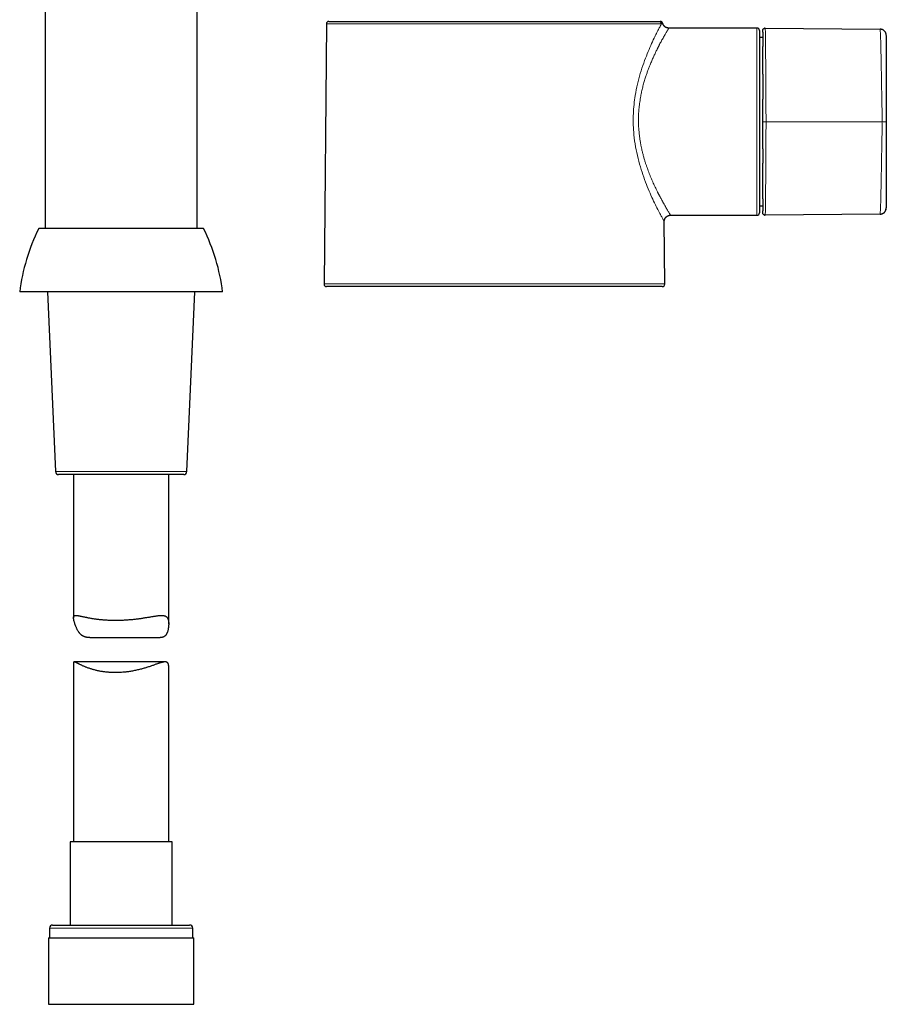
# Model space of a CAD drawing. Header units: millimetres. Extents: x 8 to 961, y 12 to 886.
# Tile 53 of 59: x 662 to 798, y 534 to 689. Entities that reach past the tile are written whole.
import ezdxf

# ---------------------------------------------------------------- set-up
doc = ezdxf.new("R2010")
doc.units = ezdxf.units.MM

msp = doc.modelspace()

# ---------------------------------------------------------------- linework, layer by layer
at = {"color": 7, "linetype": 'Continuous', "lineweight": 30}
for p, q in [((689.79, 656.44), (689.79, 833.59)), ((665.79, 696.44), (665.79, 656.44)), ((710.16, 688.7), (709.8, 647.7)), ((710.56, 689.09), (762.58, 689.09)), ((778.06, 688.04), (764.16, 688.04)), ((779.36, 688.04), (779.36, 688.02)), ((779.36, 688.04), (797.47, 687.88)), ((778.46, 687.64), (778.46, 658.94)), ((778.96, 686.54), (778.46, 686.54)), ((778.46, 660.04), (778.96, 660.04)), ((764.43, 658.54), (778.06, 658.54)), ((797.47, 658.7), (779.36, 658.55)), ((779.36, 658.57), (779.36, 658.55)), ((779.36, 658.55), (779.36, 658.57)), ((797.47, 658.7), (797.47, 658.73)), ((797.47, 658.7), (797.52, 658.71)), ((798.39, 659.35), (798.46, 659.7)), ((763.52, 647.7), (763.43, 657.53)), ((671.97, 656.44), (664.79, 656.44)), ((690.78, 656.44), (671.97, 656.44)), ((670.62, 646.44), (661.79, 646.44)), ((666.19, 646.44), (667.42, 618.12)), ((693.79, 646.44), (670.62, 646.44)), ((688.16, 618.12), (689.39, 646.44)), ((736.66, 647.29), (710.2, 647.29)), ((763.12, 647.29), (736.66, 647.29)), ((676.62, 617.64), (667.92, 617.64)), ((670.29, 617.64), (670.29, 595.09)), ((687.66, 617.64), (676.62, 617.64)), ((685.29, 594.11), (685.29, 617.64)), ((672.83, 591.96), (683.93, 591.96)), ((670.29, 588.02), (670.29, 559.76)), ((684.72, 588.12), (670.38, 588.12)), ((685.29, 559.76), (685.29, 587.36)), ((669.74, 559.76), (669.74, 546.64)), ((676.84, 559.76), (669.74, 559.76)), ((685.84, 559.76), (676.84, 559.76)), ((685.84, 546.64), (685.84, 559.76)), ((666.99, 546.64), (676.51, 546.64)), ((676.51, 546.64), (688.59, 546.64)), ((666.49, 546.14), (666.49, 544.64)), ((689.09, 544.64), (689.09, 546.14)), ((666.31, 544.64), (666.31, 534.14)), ((666.31, 544.64), (676.43, 544.64)), ((676.43, 544.64), (689.26, 544.64)), ((689.26, 534.14), (689.26, 544.64)), ((666.31, 534.14), (676.43, 534.14)), ((676.43, 534.14), (689.26, 534.14))]:
    msp.add_line(p, q, dxfattribs=at)
at = {"color": 252, "linetype": 'Continuous', "lineweight": 0}
for p, q in [((762.98, 688.7), (710.16, 688.7)), ((778.06, 658.54), (778.06, 688.04)), ((709.8, 647.7), (763.52, 647.7)), ((667.42, 618.12), (676.56, 618.12)), ((676.56, 618.12), (688.16, 618.12)), ((676.45, 546.14), (666.49, 546.14)), ((689.09, 546.14), (676.45, 546.14))]:
    msp.add_line(p, q, dxfattribs=at)
at = {"color": 7, "linetype": 'Continuous', "lineweight": 30}
for centre, radius, start, end in [((710.56, 688.69), 0.4, 90, 179.5), ((778.06, 687.64), 0.4, 0, 90), ((778.06, 658.94), 0.4, 270, 0), ((691.95, 642.83), 30.37, 153.374, 173.1696), ((663.63, 642.83), 30.37, 6.8304, 26.626), ((710.2, 647.69), 0.4, 179.5, 270), ((763.12, 647.69), 0.4, 270, 0.5), ((667.92, 618.14), 0.5, 182.4813, 270), ((687.66, 618.14), 0.5, 270, 357.5187), ((666.99, 546.14), 0.5, 90, 180), ((688.59, 546.14), 0.5, 0, 90)]:
    msp.add_arc(centre, radius, start, end, dxfattribs=at)
at = {"color": 252, "linetype": 'Continuous', "lineweight": 0}
for centre, radius, start, end in [((762.58, 688.69), 0.399, 0.2977, 89.8009), ((798.82, 966.95), 293.66, 269.8048, 269.93)]:
    msp.add_arc(centre, radius, start, end, dxfattribs=at)
for points, knots in [([(763.43, 657.53), (763.43, 657.55), (763.41, 657.57), (763.29, 657.79), (763.1, 658.14), (762.82, 658.67), (762.42, 659.43), (761.91, 660.45), (761.35, 661.65), (760.77, 663.02), (760.19, 664.52), (759.66, 666.17), (759.18, 667.93), (758.82, 669.77), (758.61, 671.51), (758.54, 673.11), (758.55, 674.56), (758.66, 676.01), (758.87, 677.57), (759.2, 679.22), (759.66, 680.94), (760.19, 682.54), (760.76, 684.02), (761.32, 685.33), (761.81, 686.39), (762.21, 687.22), (762.53, 687.85), (762.8, 688.35), (762.92, 688.58), (762.98, 688.7)], [0, 0, 0, 0, 0.030643, 0.061495, 0.092613, 0.124281, 0.165303, 0.206636, 0.248808, 0.290858, 0.332401, 0.373954, 0.417023, 0.458619, 0.499468, 0.530737, 0.5618, 0.59302, 0.624755, 0.665592, 0.70701, 0.749629, 0.791432, 0.833085, 0.875101, 0.907111, 0.938427, 0.969303, 1, 1, 1, 1]), ([(764.16, 688.04), (764.16, 688.04), (764.16, 688.05), (764.15, 688.02), (764.11, 687.96), (764.04, 687.85), (763.97, 687.74), (763.92, 687.64), (763.9, 687.6), (763.87, 687.55), (763.84, 687.5), (763.81, 687.45), (763.78, 687.4), (763.72, 687.3), (763.63, 687.14), (763.49, 686.9), (763.33, 686.63), (763.17, 686.34), (763.01, 686.04), (762.85, 685.75), (762.72, 685.51), (762.63, 685.32), (762.57, 685.2), (762.51, 685.08), (762.44, 684.96), (762.38, 684.83), (762.32, 684.7), (762.19, 684.44), (762, 684.04), (761.74, 683.48), (761.48, 682.89), (761.27, 682.4), (761.11, 682.02), (761.01, 681.77), (760.92, 681.51), (760.82, 681.25), (760.72, 680.98), (760.63, 680.71), (760.54, 680.44), (760.41, 680.02), (760.23, 679.46), (760.04, 678.74), (759.87, 678.03), (759.75, 677.4), (759.65, 676.85), (759.58, 676.39), (759.52, 675.93), (759.47, 675.49), (759.43, 675.04), (759.39, 674.52), (759.37, 673.89), (759.37, 673.18), (759.4, 672.45), (759.45, 671.78), (759.51, 671.17), (759.58, 670.62), (759.65, 670.18), (759.71, 669.85), (759.75, 669.64), (759.79, 669.42), (759.83, 669.2), (759.88, 668.99), (759.95, 668.67), (760.06, 668.24), (760.2, 667.7), (760.33, 667.26), (760.43, 666.93), (760.51, 666.71), (760.58, 666.48), (760.65, 666.27), (760.72, 666.08), (760.81, 665.84), (760.92, 665.53), (761.07, 665.13), (761.24, 664.7), (761.43, 664.25), (761.56, 663.95), (761.63, 663.8)], [0, 0, 0, 0, 0.003064, 0.024399, 0.045882, 0.070141, 0.094634, 0.100168, 0.105716, 0.111277, 0.116851, 0.12244, 0.128043, 0.133661, 0.151922, 0.171145, 0.191339, 0.21251, 0.228959, 0.245959, 0.263511, 0.269546, 0.275645, 0.281806, 0.28803, 0.294318, 0.300668, 0.307082, 0.331345, 0.35564, 0.379966, 0.404269, 0.413789, 0.423307, 0.432823, 0.442338, 0.45185, 0.461362, 0.470873, 0.480383, 0.504459, 0.527796, 0.550407, 0.572306, 0.586518, 0.600425, 0.614032, 0.627345, 0.640369, 0.653112, 0.673787, 0.694683, 0.715826, 0.737244, 0.753431, 0.769796, 0.786349, 0.792905, 0.799493, 0.806112, 0.812763, 0.819447, 0.826165, 0.842784, 0.860198, 0.878413, 0.88579, 0.893291, 0.900917, 0.908668, 0.91536, 0.920927, 0.933899, 0.948292, 0.964106, 0.981342, 1, 1, 1, 1]), ([(763.19, 688.79), (763.19, 688.79), (763.17, 688.79), (763.09, 688.75), (763.02, 688.72), (762.98, 688.7)], [0, 0, 0, 0, 0.334848, 0.668774, 1, 1, 1, 1]), ([(779.36, 688.02), (779.37, 687.99), (779.37, 687.95), (779.38, 687.57), (779.4, 686.95), (779.41, 686.09), (779.42, 685.01), (779.43, 683.73), (779.44, 682.27), (779.45, 680.66), (779.46, 678.93), (779.47, 677.1), (779.48, 675.21), (779.49, 673.93), (779.49, 673.29)], [0, 0, 0, 0, 0.069287, 0.154071, 0.238803, 0.323485, 0.408124, 0.492688, 0.577167, 0.661613, 0.746113, 0.83069, 0.915335, 1, 1, 1, 1]), ([(797.82, 673.29), (797.81, 673.75), (797.79, 674.65), (797.77, 676.01), (797.74, 677.36), (797.72, 678.72), (797.69, 680.07), (797.67, 681.42), (797.65, 682.69), (797.62, 683.83), (797.6, 684.83), (797.58, 685.72), (797.56, 686.49), (797.53, 687.1), (797.51, 687.54), (797.49, 687.81), (797.48, 687.84), (797.47, 687.86)], [0, 0, 0, 0, 0.072731, 0.145465, 0.218157, 0.290758, 0.363237, 0.435575, 0.507876, 0.571308, 0.634801, 0.698312, 0.761825, 0.825433, 0.889193, 0.953046, 1, 1, 1, 1]), ([(779.49, 673.29), (779.48, 673.29), (779.45, 673.29), (779.41, 673.29), (779.36, 673.29), (779.32, 673.29), (779.27, 673.29), (779.22, 673.29), (779.17, 673.29), (779.13, 673.29), (779.09, 673.29), (779.05, 673.29), (779.02, 673.29), (779, 673.29), (778.98, 673.29), (778.97, 673.29), (778.96, 673.29), (778.96, 673.29), (778.96, 673.29)], [0, 0, 0, 0, 0.054819, 0.112365, 0.172473, 0.234896, 0.299305, 0.365287, 0.432361, 0.499995, 0.567629, 0.634704, 0.700687, 0.765097, 0.827522, 0.887632, 0.945179, 1, 1, 1, 1]), ([(779.49, 673.29), (779.49, 672.65), (779.48, 671.37), (779.47, 669.48), (779.46, 667.66), (779.45, 665.93), (779.44, 664.32), (779.43, 662.86), (779.42, 661.58), (779.41, 660.5), (779.4, 659.64), (779.38, 659.02), (779.37, 658.64), (779.37, 658.59), (779.36, 658.57)], [0, 0, 0, 0, 0.0846811, 0.1693415, 0.2539344, 0.3384496, 0.4229116, 0.5074059, 0.5919853, 0.6766399, 0.7613384, 0.8460855, 0.930885, 1, 1, 1, 1]), ([(779.49, 673.29), (780.64, 673.29), (782.93, 673.29), (786.36, 673.29), (789.53, 673.29), (792.46, 673.29), (795.14, 673.29), (796.93, 673.29), (797.82, 673.29)], [0, 0, 0, 0, 0.186666, 0.373333, 0.56, 0.706666, 0.853333, 1, 1, 1, 1]), ([(797.47, 658.73), (797.48, 658.74), (797.49, 658.78), (797.51, 659.05), (797.53, 659.49), (797.56, 660.1), (797.58, 660.86), (797.6, 661.76), (797.62, 662.76), (797.65, 663.9), (797.67, 665.16), (797.69, 666.51), (797.72, 667.87), (797.74, 669.22), (797.77, 670.58), (797.79, 671.94), (797.81, 672.84), (797.82, 673.29)], [0, 0, 0, 0, 0.046916, 0.110772, 0.174534, 0.238145, 0.30166, 0.365174, 0.428669, 0.492104, 0.564408, 0.636748, 0.709231, 0.781834, 0.854529, 0.927266, 1, 1, 1, 1]), ([(761.63, 663.8), (761.69, 663.67), (761.79, 663.43), (761.95, 663.1), (762.09, 662.8), (762.21, 662.54), (762.31, 662.34), (762.39, 662.18), (762.45, 662.07), (762.5, 661.96), (762.56, 661.86), (762.62, 661.73), (762.72, 661.54), (762.85, 661.3), (763, 661.02), (763.11, 660.82), (763.19, 660.68), (763.24, 660.59), (763.29, 660.5), (763.33, 660.42), (763.38, 660.34), (763.48, 660.16), (763.62, 659.91), (763.79, 659.61), (763.95, 659.35), (764.07, 659.15), (764.15, 659), (764.22, 658.89), (764.28, 658.79), (764.33, 658.71), (764.37, 658.65), (764.4, 658.59), (764.43, 658.55), (764.43, 658.55), (764.43, 658.55)], [0, 0, 0, 0, 0.039646, 0.076014, 0.109105, 0.138918, 0.165453, 0.181052, 0.195245, 0.208033, 0.219417, 0.234433, 0.2547, 0.294159, 0.332189, 0.368794, 0.382785, 0.396557, 0.410109, 0.423443, 0.436558, 0.449454, 0.50965, 0.568596, 0.626322, 0.682862, 0.719916, 0.756467, 0.792529, 0.828113, 0.86323, 0.897893, 0.953869, 1, 1, 1, 1])]:
    msp.add_open_spline(points, degree=3, knots=knots, dxfattribs=at)
at = {"color": 7, "linetype": 'Continuous', "lineweight": 30}
for points, knots in [([(762.58, 689.09), (762.6, 689.09), (762.64, 689.09), (762.69, 689.09), (762.73, 689.09), (762.77, 689.09), (762.79, 689.09), (762.81, 689.09), (762.8, 689.09), (762.8, 689.09)], [0, 0, 0, 0, 0.160064, 0.320129, 0.480151, 0.640115, 0.800042, 0.959996, 1, 1, 1, 1]), ([(763.19, 688.79), (763.19, 688.81), (763.18, 688.84), (763.16, 688.88), (763.14, 688.92), (763.11, 688.95), (763.09, 688.98), (763.06, 689), (763.03, 689.02), (762.99, 689.05), (762.94, 689.07), (762.88, 689.09), (762.83, 689.09), (762.8, 689.09)], [0, 0, 0, 0, 0.094382, 0.181978, 0.26147, 0.331867, 0.410426, 0.473532, 0.536376, 0.634076, 0.73621, 0.85763, 1, 1, 1, 1]), ([(764.16, 688.04), (764.12, 688.04), (764.04, 688.05), (763.93, 688.07), (763.83, 688.1), (763.75, 688.13), (763.68, 688.16), (763.63, 688.19), (763.59, 688.22), (763.55, 688.25), (763.51, 688.28), (763.46, 688.33), (763.4, 688.39), (763.35, 688.46), (763.29, 688.55), (763.24, 688.65), (763.21, 688.73), (763.19, 688.78), (763.19, 688.79)], [0, 0, 0, 0, 0.090676, 0.176282, 0.255512, 0.327298, 0.378819, 0.424743, 0.464849, 0.498986, 0.533227, 0.584815, 0.646089, 0.716804, 0.796491, 0.884393, 0.979427, 1, 1, 1, 1]), ([(778.96, 687.64), (778.96, 687.69), (778.97, 687.77), (779.02, 687.86), (779.08, 687.93), (779.14, 687.98), (779.2, 688.01), (779.24, 688.02), (779.25, 688.02)], [0, 0, 0, 0, 0.290013, 0.446263, 0.60587, 0.765476, 0.921727, 1, 1, 1, 1]), ([(779.36, 688.03), (779.35, 688.04), (779.31, 688.04), (779.27, 688.03), (779.25, 688.03)], [0, 0, 0, 0, 0.499132, 1, 1, 1, 1]), ([(798.46, 686.93), (798.46, 686.93), (798.46, 686.95), (798.46, 686.97), (798.45, 686.99), (798.45, 687.01), (798.45, 687.03), (798.45, 687.04), (798.44, 687.07), (798.43, 687.11), (798.42, 687.16), (798.4, 687.21), (798.38, 687.28), (798.35, 687.33), (798.32, 687.38), (798.29, 687.43), (798.26, 687.48), (798.22, 687.53), (798.17, 687.58), (798.1, 687.64), (798.03, 687.7), (797.94, 687.75), (797.84, 687.8), (797.72, 687.84), (797.6, 687.87), (797.51, 687.87), (797.47, 687.87)], [0, 0, 0, 0, 0.052356, 0.095984, 0.131075, 0.152049, 0.168849, 0.182261, 0.193851, 0.216566, 0.247124, 0.284979, 0.324154, 0.363321, 0.395888, 0.428327, 0.460875, 0.498198, 0.541922, 0.591947, 0.64805, 0.709855, 0.776801, 0.84813, 0.922895, 1, 1, 1, 1]), ([(778.96, 687.42), (778.96, 687.42), (778.96, 687.46), (778.96, 687.51), (778.96, 687.57), (778.96, 687.61), (778.96, 687.63), (778.96, 687.64), (778.96, 687.64)], [0, 0, 0, 0, 0.023763, 0.221364, 0.415638, 0.610142, 0.804915, 1, 1, 1, 1]), ([(778.96, 687.42), (778.96, 687.42), (778.96, 687.4), (778.96, 687.36), (778.96, 687.29), (778.96, 687.22), (778.96, 687.15), (778.96, 687.08), (778.96, 687.01), (778.96, 686.95), (778.96, 686.88), (778.96, 686.82), (778.96, 686.76), (778.96, 686.7), (778.96, 686.6), (778.96, 686.45), (778.96, 686.26), (778.96, 686.07), (778.96, 685.87), (778.96, 685.66), (778.96, 685.44), (778.96, 685.27), (778.96, 685.17), (778.96, 685.16)], [0, 0, 0, 0, 0.005478, 0.060708, 0.113242, 0.163078, 0.210216, 0.254654, 0.292708, 0.32853, 0.36212, 0.393477, 0.422639, 0.451126, 0.479731, 0.55899, 0.639126, 0.707806, 0.777113, 0.847043, 0.917441, 0.987858, 1, 1, 1, 1]), ([(798.46, 686.88), (798.46, 686.88), (798.46, 686.88), (798.46, 686.86), (798.46, 686.82), (798.46, 686.77), (798.46, 686.71), (798.46, 686.63), (798.46, 686.54), (798.46, 686.44), (798.46, 686.32), (798.46, 686.19), (798.46, 686.04), (798.46, 685.88), (798.46, 685.71), (798.46, 685.53), (798.46, 685.33), (798.46, 685.13), (798.46, 684.92), (798.46, 684.7), (798.46, 684.47), (798.46, 684.23), (798.46, 683.99), (798.46, 683.73), (798.46, 683.46), (798.46, 683.18), (798.46, 682.89), (798.46, 682.59), (798.46, 682.29), (798.46, 682.01), (798.46, 681.74), (798.46, 681.5), (798.46, 681.25), (798.46, 680.99), (798.46, 680.74), (798.46, 680.44), (798.46, 680.09), (798.46, 679.68), (798.46, 679.18), (798.46, 678.57), (798.46, 677.85), (798.46, 676.94), (798.46, 675.85), (798.46, 674.57), (798.46, 673.72), (798.46, 673.29)], [0, 0, 0, 0, 0.017644, 0.035267, 0.052873, 0.070462, 0.088035, 0.105591, 0.123131, 0.140652, 0.158987, 0.1773, 0.195589, 0.213855, 0.2321, 0.250325, 0.26773, 0.285165, 0.302629, 0.320115, 0.33762, 0.355137, 0.37266, 0.390182, 0.408531, 0.426866, 0.445181, 0.463471, 0.481734, 0.499969, 0.514499, 0.529018, 0.543551, 0.558111, 0.572704, 0.587328, 0.61035, 0.633383, 0.656409, 0.697522, 0.738634, 0.779746, 0.853161, 0.926578, 1, 1, 1, 1]), ([(778.96, 680.79), (778.96, 680.81), (778.96, 680.95), (778.96, 681.21), (778.96, 681.58), (778.96, 681.94), (778.96, 682.29), (778.96, 682.64), (778.96, 682.99), (778.96, 683.35), (778.96, 683.69), (778.96, 684.02), (778.96, 684.33), (778.96, 684.61), (778.96, 684.88), (778.96, 685.06), (778.96, 685.15), (778.96, 685.15)], [0, 0, 0, 0, 0.0088695, 0.0818203, 0.1547387, 0.2276296, 0.3004994, 0.3733562, 0.4534946, 0.5336451, 0.6138044, 0.6939396, 0.7740637, 0.8469052, 0.9197552, 0.9926199, 1, 1, 1, 1]), ([(778.96, 680.79), (778.96, 680.79), (778.96, 680.68), (778.96, 680.47), (778.96, 680.21), (778.96, 680.01), (778.96, 679.87), (778.96, 679.73), (778.96, 679.59), (778.96, 679.44), (778.96, 679.28), (778.96, 679.11), (778.96, 678.93), (778.96, 678.75), (778.96, 678.55), (778.96, 678.34), (778.96, 678.11), (778.96, 677.87), (778.96, 677.6), (778.96, 677.31), (778.96, 677.05), (778.96, 676.89), (778.96, 676.82)], [0, 0, 0, 0, 0.003729, 0.088809, 0.171744, 0.20873, 0.245271, 0.281363, 0.317058, 0.354782, 0.395877, 0.440334, 0.484034, 0.530547, 0.579918, 0.632184, 0.68735, 0.745423, 0.812093, 0.882229, 0.955834, 1, 1, 1, 1]), ([(778.96, 673.29), (778.96, 673.44), (778.96, 673.74), (778.96, 674.18), (778.96, 674.62), (778.96, 675.06), (778.96, 675.5), (778.96, 675.93), (778.96, 676.36), (778.96, 676.65), (778.96, 676.81), (778.96, 676.82)], [0, 0, 0, 0, 0.124646, 0.249165, 0.373574, 0.497883, 0.622104, 0.744028, 0.865877, 0.987657, 1, 1, 1, 1]), ([(778.96, 669), (778.96, 669.16), (778.96, 669.47), (778.96, 669.94), (778.96, 670.41), (778.96, 670.89), (778.96, 671.37), (778.96, 671.85), (778.96, 672.33), (778.96, 672.81), (778.96, 673.13), (778.96, 673.29)], [0, 0, 0, 0, 0.111598, 0.223279, 0.335047, 0.44691, 0.558877, 0.668957, 0.77916, 0.889501, 1, 1, 1, 1]), ([(798.46, 673.29), (798.46, 672.75), (798.46, 671.66), (798.46, 670.03), (798.46, 668.77), (798.46, 667.87), (798.46, 667.33), (798.46, 666.79), (798.46, 666.34), (798.46, 665.97), (798.46, 665.69), (798.46, 665.42), (798.46, 665.14), (798.46, 664.86), (798.46, 664.58), (798.46, 664.3), (798.46, 664.01), (798.46, 663.73), (798.46, 663.46), (798.46, 663.19), (798.46, 662.92), (798.46, 662.66), (798.46, 662.41), (798.46, 662.16), (798.46, 661.92), (798.46, 661.69), (798.46, 661.46), (798.46, 661.25), (798.46, 661.05), (798.46, 660.85), (798.46, 660.66), (798.46, 660.49), (798.46, 660.34), (798.46, 660.2), (798.46, 660.08), (798.46, 659.97), (798.46, 659.89), (798.46, 659.82), (798.46, 659.77), (798.46, 659.73), (798.46, 659.71), (798.46, 659.71), (798.46, 659.7)], [0, 0, 0, 0, 0.093433, 0.186859, 0.280283, 0.311113, 0.341945, 0.372779, 0.403622, 0.41976, 0.43587, 0.451947, 0.467999, 0.484042, 0.500109, 0.517571, 0.535045, 0.552533, 0.570035, 0.587551, 0.605079, 0.622618, 0.640164, 0.658551, 0.676941, 0.695331, 0.713719, 0.732104, 0.750487, 0.770509, 0.790477, 0.810407, 0.830311, 0.8502, 0.870087, 0.88998, 0.908232, 0.926506, 0.944811, 0.963156, 0.981549, 1, 1, 1, 1]), ([(778.96, 669), (778.96, 668.89), (778.96, 668.65), (778.96, 668.28), (778.96, 667.9), (778.96, 667.53), (778.96, 667.19), (778.96, 666.93), (778.96, 666.79), (778.96, 666.76)], [0, 0, 0, 0, 0.139332, 0.313406, 0.482563, 0.646409, 0.804738, 0.955015, 1, 1, 1, 1]), ([(778.96, 661.12), (778.96, 661.2), (778.96, 661.35), (778.96, 661.61), (778.96, 661.87), (778.96, 662.14), (778.96, 662.43), (778.96, 662.75), (778.96, 663.08), (778.96, 663.43), (778.96, 663.79), (778.96, 664.15), (778.96, 664.51), (778.96, 664.87), (778.96, 665.23), (778.96, 665.6), (778.96, 665.98), (778.96, 666.36), (778.96, 666.62), (778.96, 666.76), (778.96, 666.76)], [0, 0, 0, 0, 0.057137, 0.114259, 0.17137, 0.228473, 0.285575, 0.348392, 0.411225, 0.474063, 0.536859, 0.599626, 0.656675, 0.71372, 0.770769, 0.827826, 0.884899, 0.94199, 0.999103, 1, 1, 1, 1]), ([(778.96, 661.12), (778.96, 661.09), (778.96, 660.98), (778.96, 660.79), (778.96, 660.6), (778.96, 660.48), (778.96, 660.42), (778.96, 660.35), (778.96, 660.28), (778.96, 660.21), (778.96, 660.13), (778.96, 660.05), (778.96, 659.96), (778.96, 659.87), (778.96, 659.78), (778.96, 659.69), (778.96, 659.61), (778.96, 659.52), (778.96, 659.44), (778.96, 659.37), (778.96, 659.3), (778.96, 659.24), (778.96, 659.21), (778.96, 659.21)], [0, 0, 0, 0, 0.024792, 0.122434, 0.219966, 0.246545, 0.273378, 0.302179, 0.333256, 0.366604, 0.40222, 0.440099, 0.484412, 0.531526, 0.581446, 0.634178, 0.689727, 0.742674, 0.797957, 0.855577, 0.915538, 0.97784, 1, 1, 1, 1]), ([(763.43, 657.53), (763.44, 657.57), (763.44, 657.65), (763.46, 657.76), (763.49, 657.87), (763.52, 657.95), (763.55, 658.02), (763.58, 658.07), (763.61, 658.11), (763.64, 658.15), (763.68, 658.19), (763.72, 658.24), (763.78, 658.3), (763.85, 658.36), (763.93, 658.41), (764.01, 658.45), (764.08, 658.48), (764.17, 658.51), (764.25, 658.53), (764.34, 658.54), (764.4, 658.54), (764.43, 658.54)], [0, 0, 0, 0, 0.076362, 0.14852, 0.215352, 0.275941, 0.319441, 0.358226, 0.392103, 0.420943, 0.449872, 0.493459, 0.545227, 0.604967, 0.672271, 0.721046, 0.772637, 0.826726, 0.882937, 0.940848, 1, 1, 1, 1]), ([(778.96, 658.95), (778.96, 658.95), (778.96, 658.95), (778.96, 658.97), (778.96, 659.01), (778.96, 659.06), (778.96, 659.12), (778.96, 659.17), (778.96, 659.21), (778.96, 659.21)], [0, 0, 0, 0, 0.163855, 0.327484, 0.490919, 0.654185, 0.817307, 0.977392, 1, 1, 1, 1]), ([(779.36, 658.55), (779.31, 658.55), (779.23, 658.56), (779.14, 658.61), (779.08, 658.66), (779.02, 658.72), (778.97, 658.82), (778.96, 658.9), (778.96, 658.95)], [0, 0, 0, 0, 0.239336, 0.368283, 0.5, 0.631717, 0.760664, 1, 1, 1, 1]), ([(779.26, 658.56), (779.28, 658.56), (779.31, 658.55), (779.35, 658.55), (779.36, 658.55)], [0, 0, 0, 0, 0.500836, 1, 1, 1, 1]), ([(797.47, 658.71), (797.51, 658.71), (797.59, 658.72), (797.7, 658.74), (797.8, 658.77), (797.89, 658.81), (797.97, 658.85), (798.04, 658.89), (798.1, 658.94), (798.16, 658.99), (798.21, 659.05), (798.26, 659.11), (798.3, 659.17), (798.34, 659.23), (798.37, 659.3), (798.4, 659.36), (798.41, 659.41), (798.43, 659.45), (798.43, 659.49), (798.44, 659.51), (798.44, 659.53), (798.45, 659.56), (798.45, 659.59), (798.46, 659.63), (798.46, 659.65), (798.46, 659.66)], [0, 0, 0, 0, 0.071133, 0.139138, 0.203064, 0.262114, 0.315657, 0.363229, 0.411993, 0.456054, 0.501133, 0.547119, 0.593867, 0.638048, 0.68134, 0.718917, 0.755456, 0.783927, 0.798974, 0.816182, 0.836566, 0.860723, 0.899355, 0.945713, 1, 1, 1, 1]), ([(672.83, 591.96), (672.82, 591.96), (672.74, 591.96), (672.63, 591.96), (672.5, 591.97), (672.38, 591.99), (672.26, 592.01), (672.15, 592.03), (672.04, 592.07), (671.94, 592.11), (671.83, 592.15), (671.74, 592.21), (671.64, 592.26), (671.56, 592.33), (671.47, 592.4), (671.39, 592.47), (671.32, 592.55), (671.24, 592.64), (671.17, 592.73), (671.09, 592.84), (671.01, 592.97), (670.92, 593.12), (670.83, 593.28), (670.76, 593.44), (670.69, 593.6), (670.62, 593.76), (670.56, 593.92), (670.51, 594.08), (670.46, 594.24), (670.41, 594.4), (670.37, 594.54), (670.34, 594.67), (670.32, 594.78), (670.31, 594.88), (670.29, 594.96), (670.29, 595.04), (670.29, 595.12), (670.29, 595.18), (670.31, 595.24), (670.32, 595.29), (670.35, 595.33), (670.38, 595.37), (670.41, 595.39), (670.45, 595.42), (670.5, 595.43), (670.56, 595.44), (670.62, 595.45), (670.69, 595.45), (670.78, 595.45), (670.89, 595.43), (671.01, 595.42), (671.13, 595.39), (671.27, 595.37), (671.42, 595.34), (671.58, 595.3), (671.75, 595.26), (671.92, 595.23), (672.11, 595.19), (672.3, 595.15), (672.5, 595.11), (672.71, 595.07), (672.93, 595.03), (673.16, 594.99), (673.4, 594.95), (673.65, 594.91), (673.92, 594.88), (674.19, 594.84), (674.48, 594.81), (674.77, 594.78), (675.07, 594.76), (675.38, 594.74), (675.68, 594.72), (675.98, 594.71), (676.28, 594.7), (676.58, 594.69), (676.89, 594.69), (677.2, 594.69), (677.52, 594.7), (677.83, 594.71), (678.14, 594.72), (678.45, 594.74), (678.75, 594.76), (679.04, 594.78), (679.34, 594.8), (679.63, 594.83), (679.93, 594.86), (680.22, 594.9), (680.51, 594.93), (680.79, 594.97), (681.07, 595.01), (681.34, 595.05), (681.6, 595.1), (681.87, 595.14), (682.12, 595.18), (682.37, 595.22), (682.62, 595.26), (682.85, 595.3), (683.08, 595.34), (683.3, 595.37), (683.51, 595.4), (683.71, 595.43), (683.91, 595.44), (684.09, 595.45), (684.25, 595.45), (684.37, 595.44), (684.47, 595.43), (684.57, 595.41), (684.66, 595.39), (684.74, 595.36), (684.82, 595.32), (684.89, 595.28), (684.96, 595.23), (685.02, 595.17), (685.07, 595.1), (685.12, 595.03), (685.16, 594.95), (685.19, 594.86), (685.22, 594.76), (685.25, 594.65), (685.26, 594.53), (685.28, 594.4), (685.29, 594.25), (685.29, 594.08), (685.28, 593.88), (685.27, 593.64), (685.23, 593.41), (685.19, 593.2), (685.15, 593.02), (685.11, 592.87), (685.06, 592.75), (685.01, 592.63), (684.96, 592.54), (684.91, 592.45), (684.86, 592.37), (684.8, 592.29), (684.73, 592.22), (684.65, 592.16), (684.58, 592.1), (684.49, 592.06), (684.41, 592.03), (684.32, 592), (684.22, 591.98), (684.12, 591.97), (684.02, 591.96), (683.95, 591.96), (683.93, 591.96)], [0, 0, 0, 0, 0.001836, 0.008095, 0.01269, 0.017286, 0.021909, 0.026532, 0.031252, 0.035971, 0.04073, 0.045488, 0.050086, 0.054683, 0.059311, 0.06394, 0.068644, 0.073348, 0.078071, 0.082794, 0.090075, 0.097357, 0.104667, 0.111977, 0.119323, 0.126673, 0.133895, 0.141121, 0.148687, 0.156252, 0.163863, 0.171473, 0.177338, 0.183202, 0.189112, 0.195022, 0.20108, 0.207138, 0.213248, 0.219357, 0.225221, 0.231085, 0.236989, 0.242894, 0.248913, 0.254933, 0.260988, 0.267042, 0.274852, 0.282662, 0.29053, 0.298399, 0.306435, 0.314472, 0.32256, 0.330649, 0.338601, 0.346554, 0.354553, 0.362552, 0.370696, 0.378839, 0.387032, 0.395225, 0.403899, 0.412573, 0.42131, 0.430046, 0.438985, 0.447924, 0.456935, 0.465946, 0.474343, 0.48274, 0.491198, 0.499655, 0.508307, 0.516958, 0.525676, 0.534394, 0.542603, 0.550811, 0.559075, 0.56734, 0.575777, 0.584215, 0.59271, 0.601206, 0.60959, 0.617974, 0.626413, 0.634851, 0.643461, 0.65207, 0.660738, 0.669406, 0.678076, 0.686746, 0.695481, 0.704215, 0.713171, 0.722127, 0.731173, 0.740219, 0.746139, 0.75206, 0.758015, 0.76397, 0.770043, 0.776117, 0.782237, 0.788357, 0.79428, 0.800202, 0.806174, 0.812145, 0.818269, 0.824392, 0.830565, 0.836739, 0.843716, 0.850694, 0.857672, 0.868219, 0.878767, 0.889446, 0.900125, 0.90729, 0.914457, 0.921621, 0.926863, 0.932104, 0.937374, 0.942643, 0.948029, 0.953414, 0.958856, 0.964298, 0.969544, 0.97479, 0.980085, 0.985379, 0.990805, 0.99623, 1, 1, 1, 1]), ([(685.29, 587.36), (685.29, 587.39), (685.29, 587.45), (685.28, 587.54), (685.27, 587.64), (685.25, 587.72), (685.23, 587.8), (685.2, 587.87), (685.16, 587.93), (685.12, 587.98), (685.07, 588.03), (685.02, 588.06), (684.96, 588.09), (684.89, 588.11), (684.82, 588.12), (684.74, 588.13), (684.64, 588.12), (684.54, 588.11), (684.43, 588.09), (684.31, 588.07), (684.18, 588.03), (684.05, 588), (683.91, 587.95), (683.76, 587.9), (683.59, 587.84), (683.39, 587.78), (683.18, 587.7), (682.95, 587.62), (682.72, 587.54), (682.47, 587.45), (682.22, 587.37), (681.95, 587.28), (681.68, 587.19), (681.4, 587.11), (681.12, 587.03), (680.83, 586.95), (680.54, 586.88), (680.23, 586.81), (679.92, 586.74), (679.59, 586.68), (679.28, 586.63), (678.96, 586.58), (678.66, 586.54), (678.35, 586.51), (678.03, 586.48), (677.71, 586.46), (677.39, 586.44), (677.07, 586.43), (676.76, 586.43), (676.46, 586.44), (676.19, 586.45), (675.91, 586.47), (675.64, 586.49), (675.37, 586.52), (675.1, 586.55), (674.83, 586.59), (674.57, 586.63), (674.32, 586.68), (674.08, 586.73), (673.84, 586.79), (673.6, 586.85), (673.37, 586.91), (673.15, 586.97), (672.93, 587.04), (672.72, 587.12), (672.5, 587.19), (672.29, 587.27), (672.09, 587.35), (671.9, 587.43), (671.72, 587.51), (671.54, 587.6), (671.38, 587.67), (671.23, 587.75), (671.1, 587.81), (670.99, 587.87), (670.89, 587.92), (670.79, 587.97), (670.7, 588.01), (670.62, 588.05), (670.54, 588.08), (670.48, 588.1), (670.44, 588.12), (670.4, 588.12), (670.37, 588.13), (670.34, 588.12), (670.32, 588.11), (670.3, 588.09), (670.29, 588.07), (670.29, 588.04), (670.29, 588.02), (670.29, 588.02)], [0, 0, 0, 0, 0.008311, 0.0172457, 0.02618, 0.0352588, 0.044337, 0.0534947, 0.0626523, 0.0715636, 0.0804748, 0.0894677, 0.0984607, 0.1076987, 0.1169368, 0.126252, 0.1355675, 0.1459326, 0.156298, 0.1667443, 0.1771908, 0.1878574, 0.1985241, 0.2092539, 0.2199839, 0.2334587, 0.2469337, 0.2605068, 0.27408, 0.2879434, 0.3018069, 0.3157671, 0.3297272, 0.343296, 0.3568646, 0.3705297, 0.3841948, 0.3981806, 0.4121662, 0.4262722, 0.4403779, 0.4533311, 0.4662843, 0.4793447, 0.4924049, 0.5058174, 0.5192298, 0.5327693, 0.5463088, 0.5579861, 0.5696634, 0.581424, 0.5931847, 0.6052027, 0.6172207, 0.6293244, 0.6414282, 0.6531399, 0.6648518, 0.6766353, 0.6884189, 0.7004163, 0.7124137, 0.72448, 0.7365463, 0.7494081, 0.7622699, 0.7752097, 0.7881494, 0.8013312, 0.814513, 0.8277803, 0.8410476, 0.8519353, 0.8628229, 0.8737684, 0.8847138, 0.895862, 0.90701, 0.9182429, 0.9294753, 0.9377992, 0.946123, 0.9544954, 0.9628677, 0.9714078, 0.9799478, 0.9885537, 0.9971595, 1, 1, 1, 1])]:
    msp.add_open_spline(points, degree=3, knots=knots, dxfattribs=at)

doc.saveas('drawing.dxf')
